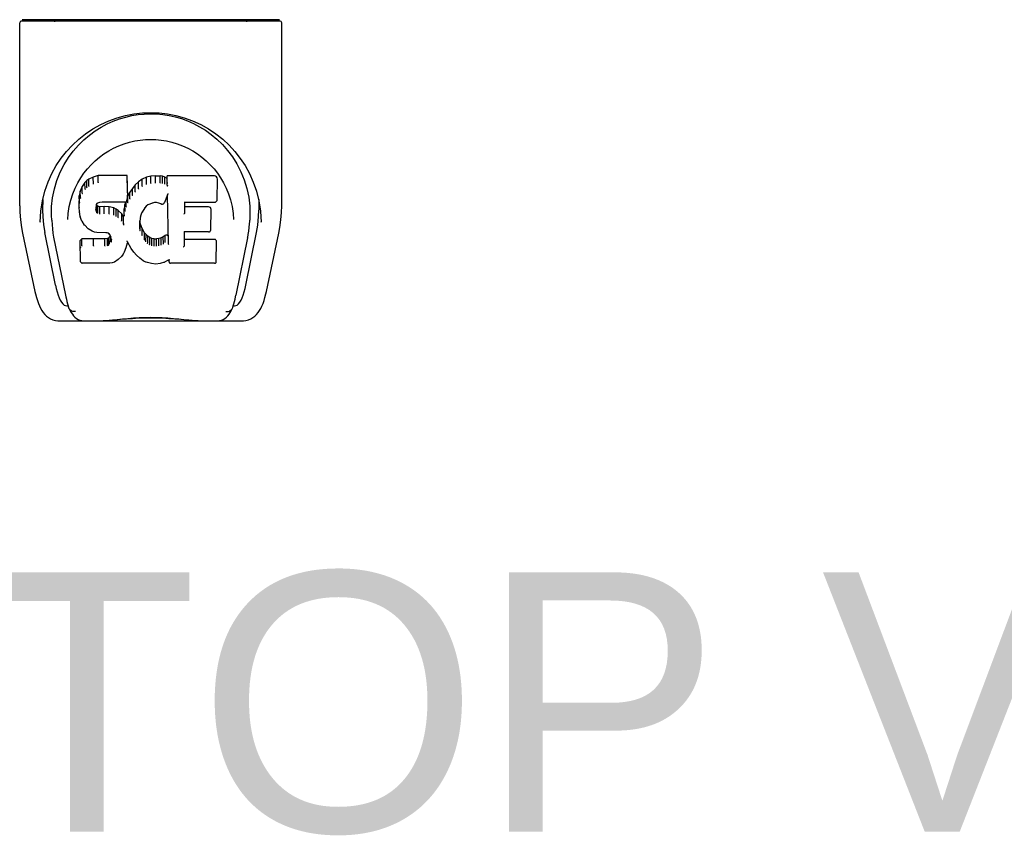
# Model space of a CAD drawing. Header units: inches. Extents: x 0 to 309, y 0 to 200.
# Tile 71 of 119: x 104 to 109, y 158 to 162. Entities that reach past the tile are written whole.
import ezdxf

# ---------------------------------------------------------------- set-up
doc = ezdxf.new("R2010")
doc.units = ezdxf.units.IN
doc.header["$LTSCALE"] = 17
doc.header["$MEASUREMENT"] = 0
doc.layers.add('DIMENSIONS', color=7, linetype='CONTINUOUS')
doc.layers.add('LEFTHAND_DOOR_ASSEMBLY', color=7, linetype='CONTINUOUS')
doc.styles.get("Standard").update_dxf_attribs({"font": 'arial.ttf'})

msp = doc.modelspace()

# ---------------------------------------------------------------- linework, layer by layer
at = {"layer": 'LEFTHAND_DOOR_ASSEMBLY', "color": 7, "linetype": 'Continuous'}
for p, q in [((103.9357, 161.2081), (103.9357, 162.1715)), ((105.3058, 162.1794), (103.9436, 162.1794)), ((105.3014, 162.1873), (103.948, 162.1873)), ((104.0077, 162.1834), (104.0068, 162.1821)), ((104.0099, 162.1873), (104.0077, 162.1833)), ((105.2417, 162.1833), (105.2395, 162.1873)), ((105.3137, 161.2081), (105.3137, 162.1715)), ((104.1922, 161.4628), (104.2174, 161.497)), ((104.3486, 161.3682), (104.3229, 161.36)), ((104.5015, 161.3682), (104.3486, 161.3682)), ((104.3487, 161.3314), (104.3486, 161.3682)), ((104.5009, 161.3333), (104.5015, 161.3682)), ((104.5027, 161.3134), (104.5015, 161.3682)), ((104.6262, 161.3644), (104.6026, 161.359)), ((104.6498, 161.3667), (104.6262, 161.3644)), ((104.6263, 161.3276), (104.6262, 161.3644)), ((104.6498, 161.3667), (104.6738, 161.3663)), ((104.6498, 161.3299), (104.6498, 161.3667)), ((104.6737, 161.3294), (104.6738, 161.3663)), ((104.6866, 161.3643), (104.6738, 161.3663)), ((104.6865, 161.3275), (104.6866, 161.3643)), ((104.6995, 161.3601), (104.6866, 161.3643)), ((104.9601, 161.3661), (104.7114, 161.3661)), ((104.7122, 161.3167), (104.7114, 161.3661)), ((104.9759, 161.3802), (104.9926, 161.3557)), ((104.264, 161.3103), (104.2543, 161.2856)), ((104.2787, 161.3321), (104.264, 161.3103)), ((104.2645, 161.275), (104.264, 161.3103)), ((104.2886, 161.3416), (104.2787, 161.3321)), ((104.2792, 161.2963), (104.2787, 161.3321)), ((104.2997, 161.3493), (104.2886, 161.3416)), ((104.289, 161.3055), (104.2886, 161.3416)), ((104.3229, 161.36), (104.2997, 161.3493)), ((104.3, 161.3129), (104.2997, 161.3493)), ((104.3231, 161.3233), (104.3229, 161.36)), ((104.3487, 161.3313), (104.349, 161.33)), ((104.5021, 161.2791), (104.5027, 161.3134)), ((104.5434, 161.3183), (104.5282, 161.3006)), ((104.5605, 161.3347), (104.5434, 161.3183)), ((104.5438, 161.2824), (104.5434, 161.3183)), ((104.5802, 161.349), (104.5605, 161.3347)), ((104.5609, 161.2986), (104.5605, 161.3347)), ((104.6026, 161.359), (104.5802, 161.349)), ((104.5805, 161.3126), (104.5802, 161.349)), ((104.6028, 161.3223), (104.6026, 161.359)), ((104.6267, 161.3262), (104.6263, 161.3276)), ((104.6499, 161.3285), (104.6498, 161.3299)), ((104.6736, 161.3281), (104.6737, 161.3294)), ((104.6992, 161.3234), (104.6995, 161.3601)), ((104.7116, 161.3521), (104.6995, 161.3601)), ((104.9743, 161.2411), (104.9762, 161.3497)), ((104.2492, 161.2606), (104.2478, 161.2357)), ((104.2543, 161.2856), (104.2492, 161.2606)), ((104.2498, 161.2261), (104.2492, 161.2606)), ((104.2548, 161.2508), (104.2543, 161.2856)), ((104.5038, 161.2606), (104.5005, 161.252)), ((104.5021, 161.2791), (104.5008, 161.2548)), ((104.5149, 161.2813), (104.5038, 161.2606)), ((104.5044, 161.2253), (104.5038, 161.2606)), ((104.5282, 161.3006), (104.5149, 161.2813)), ((104.5154, 161.2458), (104.5149, 161.2813)), ((104.5287, 161.2648), (104.5282, 161.3006)), ((104.7132, 161.266), (104.6972, 161.2263)), ((104.7175, 161.0136), (104.7131, 161.266)), ((104.7135, 161.2672), (104.7134, 161.267)), ((104.7134, 161.267), (104.7134, 161.2667)), ((104.7136, 161.2675), (104.7135, 161.2672)), ((104.7137, 161.2681), (104.7136, 161.2678)), ((104.7136, 161.2678), (104.7136, 161.2675)), ((104.7138, 161.2688), (104.7137, 161.2681)), ((104.714, 161.2698), (104.7138, 161.2688)), ((104.7144, 161.2713), (104.714, 161.2698)), ((104.7146, 161.2727), (104.7144, 161.2713)), ((104.7149, 161.2742), (104.7146, 161.2727)), ((105.1812, 161.2861), (105.1943, 161.2351)), ((104.0465, 161.1812), (104.0551, 161.2351)), ((104.0567, 161.2413), (104.0562, 161.1866)), ((104.2484, 161.2015), (104.2478, 161.2357)), ((104.3402, 161.217), (104.3382, 161.2037)), ((104.3392, 161.1783), (104.3398, 161.2134)), ((104.3425, 161.2097), (104.3398, 161.2134)), ((104.342, 161.2205), (104.3401, 161.2168)), ((104.3448, 161.2227), (104.3418, 161.2203)), ((104.342, 161.1738), (104.3425, 161.2097)), ((104.3462, 161.207), (104.3425, 161.2097)), ((104.3562, 161.2262), (104.3446, 161.2227)), ((104.3459, 161.1705), (104.3462, 161.207)), ((104.3576, 161.2037), (104.3462, 161.207)), ((104.3697, 161.2272), (104.3562, 161.2262)), ((104.3696, 161.2278), (104.3697, 161.2272)), ((104.4826, 161.2272), (104.3697, 161.2272)), ((104.4826, 161.2272), (104.4825, 161.2278)), ((104.4945, 161.2283), (104.4826, 161.2272)), ((104.4893, 161.2163), (104.4854, 161.1935)), ((104.4924, 161.2281), (104.4893, 161.2163)), ((104.4899, 161.1815), (104.4893, 161.2163)), ((104.4991, 161.2405), (104.4949, 161.2286)), ((104.4958, 161.2038), (104.4954, 161.2298)), ((104.4992, 161.2407), (104.4991, 161.2405)), ((104.5008, 161.2547), (104.4992, 161.2407)), ((104.5008, 161.2548), (104.5008, 161.2547)), ((104.6013, 161.2074), (104.5941, 161.1985)), ((104.6102, 161.2134), (104.6012, 161.2073)), ((104.6337, 161.2232), (104.6101, 161.2134)), ((104.6446, 161.2259), (104.6337, 161.2232)), ((104.6556, 161.2258), (104.6445, 161.2259)), ((104.6671, 161.2231), (104.6556, 161.2258)), ((104.6788, 161.2185), (104.6671, 161.2231)), ((104.8029, 161.2271), (104.8019, 161.1687)), ((104.9601, 161.2271), (104.8023, 161.2271)), ((105.1927, 161.2413), (105.1932, 161.1866)), ((104.043, 161.1234), (104.0465, 161.1812)), ((104.2496, 161.1765), (104.2484, 161.2014)), ((104.2484, 161.2013), (104.2484, 161.2013)), ((104.2496, 161.1765), (104.2496, 161.1763)), ((104.2542, 161.1518), (104.2496, 161.1764)), ((104.3382, 161.2038), (104.3373, 161.1896)), ((104.3378, 161.1835), (104.3381, 161.2018)), ((104.3573, 161.1655), (104.3576, 161.1669)), ((104.3807, 161.2045), (104.3576, 161.2037)), ((104.3576, 161.1669), (104.3576, 161.2037)), ((104.4057, 161.2032), (104.3807, 161.2045)), ((104.3807, 161.1676), (104.3807, 161.2045)), ((104.3807, 161.1663), (104.3807, 161.1676)), ((104.4054, 161.165), (104.4056, 161.1663)), ((104.4056, 161.1663), (104.4057, 161.2032)), ((104.4308, 161.1976), (104.4057, 161.2032)), ((104.4306, 161.1608), (104.4308, 161.1976)), ((104.4433, 161.192), (104.4308, 161.1976)), ((104.443, 161.1554), (104.4433, 161.192)), ((104.4544, 161.1841), (104.4433, 161.192)), ((104.454, 161.1477), (104.4544, 161.1841)), ((104.4726, 161.1659), (104.4544, 161.1841)), ((104.4721, 161.1302), (104.4726, 161.1659)), ((104.4817, 161.1514), (104.4726, 161.1659)), ((104.4854, 161.1935), (104.4817, 161.1514)), ((104.486, 161.159), (104.4854, 161.1935)), ((104.571, 161.1545), (104.5675, 161.1287)), ((104.5746, 161.1657), (104.571, 161.1543)), ((104.5801, 161.1764), (104.5746, 161.1655)), ((104.5941, 161.1986), (104.5801, 161.1763)), ((104.9291, 161.2035), (104.8025, 161.2035)), ((104.9406, 161.0826), (104.9425, 161.19)), ((105.0582, 161.168), (105.0604, 161.1372)), ((104.043, 161.1243), (104.043, 161.1234)), ((104.1039, 161.134), (104.1058, 161.1082)), ((104.189, 161.1373), (104.189, 161.137)), ((104.2542, 161.1518), (104.2542, 161.1516)), ((104.2634, 161.1282), (104.2542, 161.1516)), ((104.2634, 161.1282), (104.2635, 161.128)), ((104.2774, 161.1069), (104.2635, 161.128)), ((104.2774, 161.1069), (104.2775, 161.1068)), ((104.295, 161.0887), (104.2775, 161.1068)), ((104.4822, 161.1151), (104.4817, 161.1514)), ((104.4836, 161.1079), (104.4834, 161.1089)), ((104.5675, 161.1288), (104.5663, 161.1026)), ((104.5673, 161.0902), (104.5679, 161.1247)), ((104.5679, 161.1247), (104.5675, 161.1292)), ((104.5705, 161.1129), (104.5679, 161.1247)), ((104.57, 161.078), (104.5705, 161.1129)), ((104.58, 161.0889), (104.5705, 161.1129)), ((105.0604, 161.137), (105.0604, 161.1372)), ((105.2064, 161.1234), (105.2064, 161.1243)), ((103.9508, 161.0645), (104.0159, 160.7591)), ((104.1242, 160.7911), (104.0677, 161.068)), ((104.295, 161.0887), (104.2951, 161.0886)), ((104.3163, 161.0748), (104.2951, 161.0886)), ((104.3163, 161.0748), (104.3164, 161.0748)), ((104.3288, 161.0702), (104.3164, 161.0748)), ((104.3417, 161.068), (104.3289, 161.0702)), ((104.3895, 161.0676), (104.3417, 161.068)), ((104.3895, 161.0676), (104.3896, 161.0682)), ((104.396, 161.067), (104.3895, 161.0676)), ((104.4012, 161.0652), (104.3959, 161.067)), ((104.4058, 161.0617), (104.4011, 161.0652)), ((104.4099, 161.057), (104.4057, 161.0618)), ((104.4126, 161.0514), (104.4069, 161.0439)), ((104.4158, 161.0451), (104.4097, 161.0572)), ((104.5794, 161.0536), (104.58, 161.0889)), ((104.5924, 161.0665), (104.58, 161.0889)), ((104.5919, 161.0309), (104.5924, 161.0665)), ((104.6003, 161.0572), (104.5924, 161.0665)), ((104.5998, 161.0212), (104.6003, 161.0572)), ((104.6096, 161.0488), (104.6003, 161.0572)), ((104.7013, 161.0529), (104.6909, 161.0457)), ((104.7016, 161.0165), (104.7013, 161.0529)), ((104.8014, 161.0714), (104.8001, 160.9971)), ((104.9291, 161.0714), (104.8009, 161.0714)), ((105.1252, 160.7911), (105.1817, 161.068)), ((105.2335, 160.7592), (105.2985, 161.0645)), ((104.1144, 161.0436), (104.1764, 160.7399)), ((104.2619, 161.0351), (104.2539, 161.027)), ((104.2559, 160.9141), (104.2539, 161.027)), ((104.3236, 161.0357), (104.2619, 161.0351)), ((104.2621, 160.9988), (104.2619, 161.0351)), ((104.3843, 161.036), (104.3236, 161.0357)), ((104.3236, 160.9988), (104.3236, 161.0357)), ((104.3979, 161.037), (104.3843, 161.036)), ((104.3843, 160.9991), (104.3843, 161.036)), ((104.3843, 160.9991), (104.3844, 160.9978)), ((104.4024, 161.0395), (104.3979, 161.037)), ((104.3981, 161.0002), (104.3979, 161.037)), ((104.4069, 161.0439), (104.4024, 161.0395)), ((104.4028, 161.0033), (104.4024, 161.0395)), ((104.4074, 161.0078), (104.4069, 161.0439)), ((104.4157, 161.0197), (104.4153, 161.0453)), ((104.4181, 161.0316), (104.4157, 161.0453)), ((104.4176, 161.0256), (104.4175, 161.0355)), ((104.5013, 161.0121), (104.4945, 160.9884)), ((104.501, 161.0235), (104.5008, 161.0241)), ((104.5011, 161.0229), (104.501, 161.0235)), ((104.5013, 161.0224), (104.5011, 161.0229)), ((104.5014, 161.0219), (104.5013, 161.0224)), ((104.5014, 161.0123), (104.5013, 161.0121)), ((104.5015, 161.0215), (104.5014, 161.0219)), ((104.502, 161.0202), (104.5014, 161.0123)), ((104.5221, 160.9844), (104.5019, 161.0201)), ((104.6092, 161.0126), (104.6096, 161.0488)), ((104.6198, 161.0419), (104.6096, 161.0488)), ((104.6195, 161.0055), (104.6198, 161.0419)), ((104.631, 161.0375), (104.6198, 161.0419)), ((104.6308, 161.0008), (104.631, 161.0375)), ((104.6431, 161.0353), (104.631, 161.0375)), ((104.6431, 161.0353), (104.6555, 161.0348)), ((104.6431, 160.9985), (104.6431, 161.0353)), ((104.6676, 161.0366), (104.6555, 161.0348)), ((104.6556, 160.9979), (104.6555, 161.0348)), ((104.6796, 161.0405), (104.6676, 161.0366)), ((104.6678, 160.9998), (104.6676, 161.0366)), ((104.6909, 161.0457), (104.6796, 161.0405)), ((104.6798, 161.0038), (104.6796, 161.0405)), ((104.6912, 161.0091), (104.6909, 161.0457)), ((104.7196, 161.0054), (104.7192, 161.0066)), ((104.9607, 161.032), (104.8007, 161.032)), ((104.9693, 160.915), (104.9711, 161.0214)), ((105.1344, 161.0406), (105.073, 160.7399)), ((104.3236, 160.9988), (104.3236, 160.9975)), ((104.4795, 160.9544), (104.4723, 160.944)), ((104.4796, 160.9545), (104.4795, 160.9544)), ((104.4853, 160.9655), (104.4796, 160.9545)), ((104.4945, 160.9883), (104.4853, 160.9656)), ((104.4853, 160.9656), (104.4853, 160.9655)), ((104.4945, 160.9884), (104.4945, 160.9883)), ((104.5221, 160.9844), (104.5221, 160.9843)), ((104.5352, 160.9657), (104.5221, 160.9843)), ((104.5352, 160.9657), (104.5353, 160.9656)), ((104.5505, 160.9488), (104.5353, 160.9656)), ((104.5675, 160.9337), (104.5505, 160.9488)), ((104.5505, 160.9488), (104.5505, 160.9488)), ((104.6429, 160.9971), (104.6431, 160.9985)), ((104.6557, 160.9966), (104.6556, 160.9979)), ((104.2631, 160.9067), (104.2562, 160.9135)), ((104.2631, 160.9067), (104.2632, 160.9067)), ((104.409, 160.9067), (104.2632, 160.9067)), ((104.409, 160.9067), (104.4089, 160.9072)), ((104.4216, 160.9083), (104.409, 160.9067)), ((104.4337, 160.9126), (104.4217, 160.9083)), ((104.4338, 160.9126), (104.4337, 160.9126)), ((104.4544, 160.9267), (104.4338, 160.9126)), ((104.4545, 160.9268), (104.4544, 160.9267)), ((104.4722, 160.9439), (104.4545, 160.9268)), ((104.4723, 160.944), (104.4722, 160.9439)), ((104.5857, 160.9198), (104.5675, 160.9337)), ((104.5675, 160.9337), (104.5675, 160.9337)), ((104.5857, 160.9198), (104.5858, 160.9198)), ((104.5961, 160.9145), (104.5858, 160.9198)), ((104.5961, 160.9145), (104.5962, 160.9144)), ((104.6071, 160.9107), (104.5962, 160.9144)), ((104.6294, 160.9051), (104.6071, 160.9107)), ((104.6521, 160.9025), (104.6294, 160.9051)), ((104.6751, 160.9057), (104.6521, 160.9025)), ((104.6521, 160.9031), (104.6521, 160.9025)), ((104.6971, 160.9125), (104.6751, 160.9057)), ((104.6971, 160.9126), (104.6972, 160.9126)), ((104.7159, 160.9238), (104.6972, 160.9126)), ((104.7215, 160.9238), (104.7158, 160.9238)), ((104.7211, 160.915), (104.721, 160.9238)), ((104.9607, 160.9067), (104.7296, 160.9067)), ((104.1832, 160.6834), (104.1901, 160.6834)), ((104.1901, 160.6834), (104.1927, 160.6748)), ((104.194, 160.6715), (104.1927, 160.6748)), ((105.0554, 160.6715), (105.0567, 160.6748)), ((105.0567, 160.6748), (105.0593, 160.6834)), ((105.0593, 160.6834), (105.0662, 160.6834)), ((104.14, 160.6046), (105.1094, 160.6046)), ((104.3542, 160.6046), (104.378, 160.6052)), ((104.4023, 160.6046), (104.4003, 160.6065)), ((104.8471, 160.6046), (104.8491, 160.6065))]:
    msp.add_line(p, q, dxfattribs=at)
for points in [[(104.0068, 162.1821), (104.0061, 162.1813), (104.0057, 162.1806), (104.0054, 162.18), (104.0053, 162.1796), (104.0056, 162.1794)], [(105.2426, 162.1821), (105.2423, 162.1824), (105.2417, 162.1834)], [(105.2438, 162.1794), (105.2441, 162.1796), (105.2439, 162.18), (105.2437, 162.1806), (105.2433, 162.1812), (105.2426, 162.1821)], [(104.0551, 161.2351), (104.0682, 161.2861), (104.0851, 161.3341), (104.1053, 161.3788), (104.1283, 161.4201), (104.1539, 161.4585), (104.1821, 161.4942), (104.2127, 161.5275), (104.2462, 161.5585), (104.2823, 161.5871), (104.321, 161.613), (104.3619, 161.6358), (104.4044, 161.6552), (104.448, 161.6711), (104.4922, 161.6832), (104.5366, 161.6918), (104.5808, 161.6969), (104.6249, 161.6985), (104.669, 161.6968), (104.7132, 161.6918), (104.7575, 161.6832), (104.8016, 161.671), (104.8453, 161.6551), (104.8877, 161.6356), (104.9285, 161.6128), (104.9672, 161.5869), (105.0033, 161.5584), (105.0368, 161.5274), (105.0674, 161.4941), (105.0955, 161.4584), (105.1211, 161.42), (105.1441, 161.3787), (105.1644, 161.334), (105.1812, 161.2861)], [(104.4605, 161.6661), (104.4931, 161.6757), (104.5258, 161.6831), (104.5584, 161.6883), (104.591, 161.6915), (104.6236, 161.6926), (104.6561, 161.6916), (104.6886, 161.6886), (104.721, 161.6836), (104.7535, 161.6764)], [(104.7535, 161.6764), (104.786, 161.667), (104.8183, 161.6553), (104.8503, 161.6413)], [(104.2727, 161.5561), (104.3023, 161.5811), (104.3328, 161.6033), (104.3642, 161.6229)], [(104.3642, 161.6229), (104.396, 161.6398), (104.4281, 161.6541), (104.4605, 161.6661)], [(104.8503, 161.6413), (104.8819, 161.6248), (104.913, 161.6057), (104.9436, 161.5838), (104.9734, 161.559), (105.0021, 161.5312), (105.0293, 161.5004), (105.0549, 161.4662), (105.0783, 161.4289), (105.0991, 161.3883), (105.1167, 161.3452), (105.1303, 161.3002), (105.14, 161.2538), (105.1454, 161.2064)], [(104.2174, 161.497), (104.2443, 161.5281), (104.2727, 161.5561)], [(104.2565, 161.3553), (104.2734, 161.3799), (104.2916, 161.4031), (104.3112, 161.4248), (104.3322, 161.4451), (104.3546, 161.4641), (104.3786, 161.4817), (104.4038, 161.4977), (104.4299, 161.5119), (104.4569, 161.5242), (104.4845, 161.5347), (104.5127, 161.5432), (104.5407, 161.5496), (104.5686, 161.5542), (104.5966, 161.5569), (104.6245, 161.5578), (104.6522, 161.557), (104.6799, 161.5543), (104.708, 161.5498), (104.7361, 161.5433), (104.7642, 161.5349), (104.792, 161.5244), (104.8193, 161.5119), (104.8456, 161.4977), (104.8706, 161.4818), (104.8944, 161.4643), (104.917, 161.4453), (104.9381, 161.4249), (104.9577, 161.4033), (104.9759, 161.3802)], [(104.1039, 161.134), (104.1028, 161.1579), (104.1038, 161.2047), (104.109, 161.2513), (104.1185, 161.2976), (104.1319, 161.3426), (104.149, 161.3854), (104.1692, 161.4256), (104.1922, 161.4628)], [(104.2275, 161.3015), (104.2412, 161.3293), (104.2565, 161.3553)], [(104.3001, 161.3128), (104.3002, 161.3126), (104.3003, 161.3123), (104.3004, 161.3121), (104.3006, 161.3119), (104.3008, 161.3117), (104.301, 161.3115)], [(104.3231, 161.3233), (104.3232, 161.323), (104.3233, 161.3228), (104.3234, 161.3225), (104.3235, 161.3223), (104.3237, 161.3221), (104.3238, 161.3219)], [(104.5003, 161.3313), (104.5002, 161.3311), (104.5, 161.3309), (104.4997, 161.3306), (104.4995, 161.3304), (104.4992, 161.3302), (104.499, 161.33)], [(104.5814, 161.3112), (104.5812, 161.3114), (104.581, 161.3116), (104.5809, 161.3118), (104.5807, 161.312), (104.5806, 161.3123), (104.5804, 161.3126)], [(104.6034, 161.3209), (104.6033, 161.3211), (104.6032, 161.3213), (104.6031, 161.3215), (104.603, 161.3218), (104.6029, 161.322), (104.6028, 161.3223)], [(104.686, 161.3261), (104.6861, 161.3263), (104.6862, 161.3265), (104.6863, 161.3268), (104.6864, 161.327), (104.6864, 161.3272), (104.6865, 161.3275)], [(104.6984, 161.3221), (104.6985, 161.3223), (104.6987, 161.3225), (104.6988, 161.3227), (104.699, 161.3229), (104.6991, 161.3231), (104.6992, 161.3234)], [(104.714, 161.3279), (104.7137, 161.3281), (104.7135, 161.3283), (104.7132, 161.3285), (104.713, 161.3288), (104.7128, 161.329), (104.7126, 161.3293)], [(104.7143, 161.3116), (104.714, 161.3121), (104.7137, 161.3126), (104.7134, 161.3132), (104.7131, 161.3137), (104.7129, 161.3142), (104.7126, 161.3148)], [(104.9926, 161.3557), (105.008, 161.3295), (105.0218, 161.3016)], [(104.1967, 161.2047), (104.2049, 161.2394), (104.2153, 161.2717), (104.2275, 161.3015)], [(104.2646, 161.2747), (104.2647, 161.2744), (104.265, 161.2742), (104.2652, 161.2739), (104.2655, 161.2737), (104.2659, 161.2736), (104.2662, 161.2735)], [(104.2792, 161.2961), (104.2794, 161.2958), (104.2796, 161.2956), (104.2798, 161.2953), (104.2801, 161.2951), (104.2804, 161.2949), (104.2807, 161.2948)], [(104.2891, 161.3053), (104.2892, 161.3051), (104.2893, 161.3049), (104.2895, 161.3047), (104.2897, 161.3044), (104.29, 161.3042), (104.2903, 161.304)], [(104.5021, 161.2791), (104.502, 161.2788), (104.5018, 161.2784), (104.5015, 161.2782), (104.5011, 161.278), (104.5006, 161.2778), (104.5002, 161.2778)], [(104.5303, 161.2634), (104.53, 161.2635), (104.5297, 161.2637), (104.5294, 161.2639), (104.5291, 161.2642), (104.5289, 161.2645), (104.5287, 161.2648)], [(104.5453, 161.2809), (104.545, 161.2811), (104.5447, 161.2813), (104.5445, 161.2815), (104.5442, 161.2817), (104.544, 161.282), (104.5438, 161.2824)], [(104.5621, 161.2971), (104.5618, 161.2973), (104.5616, 161.2975), (104.5614, 161.2977), (104.5612, 161.2979), (104.561, 161.2982), (104.5609, 161.2985)], [(104.7133, 161.2663), (104.7132, 161.2662), (104.7132, 161.2661), (104.7132, 161.266)], [(104.7134, 161.2667), (104.7133, 161.2666), (104.7133, 161.2663)], [(105.0218, 161.3016), (105.034, 161.2719), (105.0445, 161.2395), (105.0527, 161.2048), (105.0582, 161.168)], [(103.9357, 161.2082), (103.9365, 161.1748), (103.9396, 161.1349), (103.945, 161.0952), (103.9509, 161.0645)], [(104.2498, 161.2259), (104.25, 161.2256), (104.2502, 161.2253), (104.2505, 161.225), (104.2509, 161.2248), (104.2513, 161.2247), (104.2518, 161.2246)], [(104.2549, 161.2505), (104.255, 161.2502), (104.2553, 161.25), (104.2556, 161.2497), (104.2559, 161.2495), (104.2563, 161.2494), (104.2567, 161.2493)], [(104.3383, 161.2161), (104.3388, 161.2161), (104.3393, 161.2161), (104.3397, 161.2163), (104.34, 161.2166), (104.3401, 161.2168)], [(104.3404, 161.2202), (104.3409, 161.2201), (104.3414, 161.2201), (104.3417, 161.2202), (104.3418, 161.2203)], [(104.3438, 161.2231), (104.3441, 161.2228), (104.3444, 161.2227), (104.3446, 161.2227), (104.3446, 161.2227)], [(104.3559, 161.2267), (104.356, 161.2264), (104.3561, 161.2262), (104.3562, 161.2262)], [(104.4945, 161.2283), (104.4944, 161.2283), (104.4941, 161.2283), (104.4938, 161.2285), (104.4934, 161.2287)], [(104.4949, 161.2286), (104.4948, 161.2284), (104.4946, 161.2283), (104.4945, 161.2283)], [(104.4991, 161.2405), (104.499, 161.2402), (104.4987, 161.2399), (104.4983, 161.2397), (104.4978, 161.2396), (104.4972, 161.2396)], [(104.5008, 161.2547), (104.5007, 161.2545), (104.5005, 161.2542), (104.5002, 161.2539), (104.4998, 161.2537), (104.4993, 161.2536), (104.4988, 161.2535)], [(104.5062, 161.2239), (104.5058, 161.224), (104.5054, 161.2242), (104.5051, 161.2244), (104.5048, 161.2246), (104.5045, 161.2249), (104.5044, 161.2253)], [(104.5171, 161.2443), (104.5168, 161.2445), (104.5164, 161.2446), (104.5161, 161.2448), (104.5159, 161.2451), (104.5156, 161.2454), (104.5154, 161.2458)], [(104.6012, 161.2073), (104.601, 161.2072), (104.6007, 161.2072), (104.6004, 161.2072), (104.5999, 161.2074)], [(104.6102, 161.2134), (104.6099, 161.2134), (104.6096, 161.2135), (104.6092, 161.2138)], [(104.6337, 161.2232), (104.6335, 161.2232), (104.6333, 161.2233), (104.633, 161.2236)], [(104.6446, 161.2259), (104.6445, 161.2259), (104.6444, 161.2261), (104.6443, 161.2265)], [(104.6556, 161.2258), (104.6556, 161.2258), (104.6557, 161.226), (104.6558, 161.2263)], [(104.6671, 161.2231), (104.6672, 161.2231), (104.6674, 161.2232), (104.6677, 161.2236)], [(104.6788, 161.2185), (104.6791, 161.2184), (104.681, 161.2178), (104.6831, 161.2175), (104.6853, 161.2175), (104.6874, 161.2179), (104.6895, 161.2185), (104.6914, 161.2195), (104.6932, 161.2207), (104.6947, 161.2222), (104.6959, 161.2239), (104.697, 161.2258), (104.6972, 161.2263)], [(104.6795, 161.219), (104.6792, 161.2187), (104.679, 161.2185), (104.6788, 161.2185)], [(104.801, 161.2277), (104.8012, 161.2275), (104.8015, 161.2274), (104.8017, 161.2273), (104.8019, 161.2272), (104.8021, 161.2271), (104.8023, 161.2271)], [(104.9601, 161.2271), (104.9613, 161.2272), (104.9635, 161.2276), (104.9657, 161.2283), (104.9677, 161.2293), (104.9696, 161.2307), (104.9712, 161.2325), (104.9725, 161.2345), (104.9736, 161.2368), (104.9742, 161.2393), (104.9743, 161.2411)], [(105.1454, 161.2064), (105.1466, 161.1588), (105.1455, 161.134)], [(105.1943, 161.2351), (105.2029, 161.1811), (105.2064, 161.1234)], [(105.2985, 161.0645), (105.3042, 161.0945), (105.3097, 161.1343), (105.3128, 161.1743), (105.3137, 161.2082)], [(104.0562, 161.1867), (104.057, 161.1522), (104.061, 161.1082), (104.0677, 161.068)], [(104.189, 161.1373), (104.1912, 161.1678), (104.1967, 161.2047)], [(104.2484, 161.2013), (104.2485, 161.201), (104.2487, 161.2007), (104.249, 161.2004), (104.2494, 161.2002), (104.2499, 161.2001), (104.2504, 161.2)], [(104.2496, 161.1763), (104.2497, 161.1762), (104.2499, 161.1759), (104.2502, 161.1756), (104.2506, 161.1754), (104.2511, 161.1753), (104.2516, 161.1753)], [(104.3354, 161.1883), (104.3359, 161.1883), (104.3363, 161.1885), (104.3367, 161.1887), (104.337, 161.1889), (104.3373, 161.1893), (104.3373, 161.1896)], [(104.3358, 161.1819), (104.3363, 161.182), (104.3367, 161.1821), (104.337, 161.1823), (104.3374, 161.1826), (104.3376, 161.1829), (104.3377, 161.1832)], [(104.3362, 161.2025), (104.3368, 161.2026), (104.3372, 161.2027), (104.3376, 161.2029), (104.338, 161.2032), (104.3382, 161.2035), (104.3382, 161.2037)], [(104.3375, 161.1766), (104.3378, 161.1767), (104.3381, 161.1768), (104.3384, 161.177), (104.3387, 161.1773), (104.339, 161.1775), (104.3391, 161.1778)], [(104.3406, 161.1722), (104.3409, 161.1723), (104.3411, 161.1725), (104.3414, 161.1727), (104.3416, 161.173), (104.3418, 161.1732), (104.3419, 161.1734)], [(104.345, 161.169), (104.3452, 161.1692), (104.3453, 161.1693), (104.3455, 161.1696), (104.3456, 161.1698), (104.3457, 161.17), (104.3458, 161.1703)], [(104.43, 161.1595), (104.4301, 161.1598), (104.4303, 161.16), (104.4304, 161.1602), (104.4304, 161.1604), (104.4305, 161.1606), (104.4306, 161.1609)], [(104.442, 161.1541), (104.4423, 161.1543), (104.4425, 161.1545), (104.4426, 161.1547), (104.4427, 161.1549), (104.4429, 161.1552), (104.443, 161.1554)], [(104.4879, 161.1576), (104.4875, 161.1576), (104.487, 161.1578), (104.4866, 161.158), (104.4863, 161.1583), (104.4861, 161.1586), (104.486, 161.159)], [(104.4918, 161.1801), (104.4913, 161.1802), (104.4909, 161.1803), (104.4905, 161.1805), (104.4902, 161.1808), (104.49, 161.1811), (104.4898, 161.1815)], [(104.4977, 161.2023), (104.4973, 161.2024), (104.4969, 161.2026), (104.4965, 161.2028), (104.4962, 161.203), (104.496, 161.2034), (104.4958, 161.2037)], [(104.571, 161.1543), (104.5708, 161.154), (104.5705, 161.1537), (104.5701, 161.1535), (104.5696, 161.1534), (104.5691, 161.1534)], [(104.5745, 161.1655), (104.5745, 161.1655), (104.5742, 161.1652), (104.5738, 161.165), (104.5733, 161.1649), (104.5728, 161.165)], [(104.5801, 161.1763), (104.5799, 161.1761), (104.5795, 161.1759), (104.579, 161.1759), (104.5784, 161.176)], [(104.5941, 161.1985), (104.5939, 161.1984), (104.5937, 161.1982), (104.5933, 161.1982), (104.5929, 161.1982), (104.5925, 161.1983)], [(104.7999, 161.1653), (104.8001, 161.1655), (104.8004, 161.1657), (104.8006, 161.166), (104.8009, 161.1662), (104.8011, 161.1664), (104.8012, 161.1667)], [(105.1817, 161.068), (105.1884, 161.1079), (105.1924, 161.152), (105.1932, 161.1868)], [(104.1057, 161.1083), (104.1075, 161.0884), (104.1107, 161.0646), (104.1144, 161.0436)], [(104.2542, 161.1516), (104.2544, 161.1514), (104.2547, 161.1511), (104.2551, 161.1509), (104.2556, 161.1508), (104.2561, 161.1508)], [(104.2635, 161.128), (104.2638, 161.1278), (104.2641, 161.1276), (104.2647, 161.1275), (104.2652, 161.1276)], [(104.2775, 161.1068), (104.2775, 161.1067), (104.2778, 161.1066), (104.2781, 161.1065), (104.2785, 161.1065), (104.2789, 161.1067)], [(104.4527, 161.1465), (104.453, 161.1466), (104.4532, 161.1468), (104.4534, 161.147), (104.4536, 161.1473), (104.4538, 161.1475), (104.4539, 161.1478)], [(104.4705, 161.1286), (104.4708, 161.1287), (104.4711, 161.1289), (104.4714, 161.1291), (104.4716, 161.1294), (104.4718, 161.1296), (104.472, 161.1299)], [(104.4834, 161.1089), (104.4829, 161.111), (104.4826, 161.1121), (104.4825, 161.1131), (104.4823, 161.114)], [(104.5663, 161.1024), (104.5662, 161.1022), (104.566, 161.1018), (104.5657, 161.1016), (104.5653, 161.1014), (104.5648, 161.1012), (104.5644, 161.1012)], [(104.5675, 161.1286), (104.5674, 161.1285), (104.5672, 161.1281), (104.5669, 161.1279), (104.5665, 161.1277), (104.566, 161.1275), (104.5655, 161.1275)], [(105.1344, 161.0407), (105.1351, 161.0439), (105.1356, 161.0468), (105.1362, 161.0496), (105.1367, 161.0524), (105.1372, 161.0552), (105.1377, 161.0581), (105.1382, 161.0612), (105.1387, 161.0643), (105.1392, 161.0676), (105.1397, 161.0708), (105.1401, 161.0742), (105.1406, 161.0776), (105.141, 161.0811), (105.1414, 161.0846), (105.1419, 161.0882), (105.1422, 161.0919), (105.1426, 161.0956), (105.143, 161.0995), (105.1433, 161.1034), (105.1436, 161.1074), (105.1455, 161.134)], [(104.2951, 161.0886), (104.2953, 161.0885), (104.2956, 161.0885), (104.2959, 161.0885), (104.2963, 161.0887)], [(104.3164, 161.0748), (104.3166, 161.0748), (104.3169, 161.0749), (104.3172, 161.0752)], [(104.3289, 161.0702), (104.329, 161.0702), (104.3292, 161.0704), (104.3294, 161.0707)], [(104.3417, 161.068), (104.3417, 161.0681), (104.3418, 161.0682), (104.3419, 161.0686)], [(104.396, 161.067), (104.396, 161.067), (104.3962, 161.0672), (104.3964, 161.0675)], [(104.4012, 161.0652), (104.4015, 161.0652), (104.4018, 161.0653), (104.4021, 161.0656)], [(104.4058, 161.0617), (104.406, 161.0616), (104.4063, 161.0616), (104.4067, 161.0617), (104.4071, 161.0618)], [(104.4098, 161.057), (104.41, 161.0569), (104.4104, 161.0567), (104.4109, 161.0567), (104.4114, 161.0568)], [(104.5673, 161.09), (104.5672, 161.0897), (104.5669, 161.0894), (104.5666, 161.0891), (104.5662, 161.0889), (104.5658, 161.0888), (104.5654, 161.0887)], [(104.5699, 161.0778), (104.5698, 161.0775), (104.5695, 161.0772), (104.5692, 161.0769), (104.5689, 161.0767), (104.5685, 161.0766), (104.5681, 161.0765)], [(104.5794, 161.0534), (104.5792, 161.0531), (104.579, 161.0529), (104.5787, 161.0526), (104.5784, 161.0524), (104.578, 161.0523), (104.5776, 161.0521)], [(104.7168, 161.05), (104.7161, 161.0509), (104.7155, 161.0517), (104.7148, 161.0524), (104.714, 161.053), (104.7133, 161.0535), (104.7125, 161.0539), (104.7117, 161.0542), (104.7109, 161.0545), (104.7101, 161.0547), (104.7093, 161.0549), (104.7085, 161.055), (104.7077, 161.055)], [(104.7995, 161.0719), (104.7998, 161.0718), (104.8, 161.0716), (104.8002, 161.0715), (104.8005, 161.0714), (104.8007, 161.0714), (104.8009, 161.0714)], [(104.9291, 161.0714), (104.9307, 161.0715), (104.9324, 161.0718), (104.9341, 161.0725), (104.9356, 161.0734), (104.937, 161.0745), (104.9382, 161.0758), (104.9391, 161.0772), (104.9399, 161.0788), (104.9404, 161.0807), (104.9406, 161.0826)], [(104.3981, 161.0004), (104.3982, 161.0001), (104.3983, 160.9997), (104.3984, 160.9995), (104.3985, 160.9993), (104.3986, 160.9991), (104.3987, 160.9989)], [(104.4029, 161.003), (104.403, 161.0028), (104.4032, 161.0025), (104.4034, 161.0023), (104.4036, 161.0021), (104.4038, 161.0019), (104.404, 161.0018)], [(104.4074, 161.008), (104.4076, 161.0076), (104.4078, 161.0073), (104.4081, 161.0071), (104.4083, 161.0069), (104.4086, 161.0067), (104.4089, 161.0066)], [(104.4158, 161.0451), (104.4159, 161.0449), (104.4162, 161.0447), (104.4166, 161.0445), (104.4171, 161.0444), (104.4176, 161.0444)], [(104.4158, 161.0193), (104.416, 161.019), (104.4162, 161.0188), (104.4165, 161.0185), (104.4168, 161.0183), (104.4171, 161.0182), (104.4175, 161.0181)], [(104.4177, 161.0252), (104.4178, 161.0249), (104.4181, 161.0246), (104.4184, 161.0244), (104.4187, 161.0242), (104.4191, 161.024), (104.4196, 161.0239)], [(104.4181, 161.0316), (104.4182, 161.0313), (104.4185, 161.031), (104.4188, 161.0308), (104.4192, 161.0306), (104.4196, 161.0305), (104.4201, 161.0305)], [(104.5013, 161.0121), (104.5013, 161.012), (104.5011, 161.0117), (104.5008, 161.0114), (104.5004, 161.0113), (104.4999, 161.0112), (104.4994, 161.0112)], [(104.5008, 161.0241), (104.5007, 161.0248), (104.5006, 161.0251)], [(104.5018, 161.0204), (104.5018, 161.0206), (104.5017, 161.0207), (104.5017, 161.0208), (104.5016, 161.021), (104.5016, 161.0211), (104.5015, 161.0213), (104.5015, 161.0215)], [(104.5019, 161.0201), (104.5019, 161.0202), (104.5019, 161.0203), (104.5018, 161.0204), (104.5018, 161.0204)], [(104.5903, 161.0294), (104.5906, 161.0295), (104.5909, 161.0297), (104.5912, 161.0299), (104.5914, 161.0302), (104.5916, 161.0304), (104.5918, 161.0307)], [(104.5984, 161.0198), (104.5987, 161.0199), (104.599, 161.0201), (104.5992, 161.0203), (104.5994, 161.0205), (104.5997, 161.0208), (104.5999, 161.0212)], [(104.608, 161.0111), (104.6083, 161.0114), (104.6086, 161.0116), (104.6088, 161.0118), (104.6089, 161.012), (104.6091, 161.0123), (104.6093, 161.0126)], [(104.6186, 161.004), (104.6188, 161.0042), (104.619, 161.0045), (104.6191, 161.0047), (104.6193, 161.0049), (104.6194, 161.0051), (104.6195, 161.0055)], [(104.6302, 160.9993), (104.6304, 160.9996), (104.6305, 160.9998), (104.6305, 161), (104.6306, 161.0002), (104.6307, 161.0005), (104.6308, 161.0008)], [(104.6682, 160.9985), (104.6681, 160.9987), (104.668, 160.9989), (104.668, 160.9991), (104.6679, 160.9993), (104.6678, 160.9996), (104.6678, 160.9998)], [(104.6805, 161.0025), (104.6804, 161.0026), (104.6802, 161.0028), (104.6801, 161.0031), (104.68, 161.0033), (104.6799, 161.0035), (104.6798, 161.0038)], [(104.6921, 161.0078), (104.6919, 161.008), (104.6917, 161.0083), (104.6916, 161.0085), (104.6914, 161.0087), (104.6913, 161.0089), (104.6912, 161.0091)], [(104.7192, 161.0066), (104.7186, 161.0089), (104.7182, 161.0101), (104.7177, 161.0122)], [(104.2548, 160.9914), (104.255, 160.9911), (104.2553, 160.9909), (104.2555, 160.9907), (104.2559, 160.9905), (104.2562, 160.9904), (104.2565, 160.9903)], [(104.2622, 160.9982), (104.2623, 160.998), (104.2625, 160.9978), (104.2626, 160.9975), (104.2627, 160.9973), (104.2628, 160.9971), (104.263, 160.9969)], [(104.4795, 160.9544), (104.4793, 160.9542), (104.4789, 160.954), (104.4784, 160.9539), (104.4779, 160.954)], [(104.4853, 160.9655), (104.485, 160.9652), (104.4846, 160.965), (104.4841, 160.9649), (104.4835, 160.965)], [(104.4945, 160.9883), (104.4944, 160.9881), (104.4941, 160.9878), (104.4937, 160.9876), (104.4932, 160.9875), (104.4926, 160.9876)], [(104.5221, 160.9843), (104.5223, 160.9841), (104.5227, 160.9839), (104.5232, 160.9839), (104.5237, 160.984)], [(104.5353, 160.9656), (104.5354, 160.9655), (104.5357, 160.9654), (104.536, 160.9653), (104.5364, 160.9653), (104.5368, 160.9655)], [(104.5505, 160.9488), (104.5507, 160.9486), (104.551, 160.9486), (104.5514, 160.9486), (104.5519, 160.9488)], [(104.7981, 160.9938), (104.7984, 160.994), (104.7986, 160.9942), (104.7989, 160.9944), (104.7991, 160.9946), (104.7993, 160.9949), (104.7995, 160.9951)], [(104.2559, 160.9141), (104.256, 160.9138), (104.2562, 160.9135)], [(104.2562, 160.9135), (104.2565, 160.9133), (104.2568, 160.9131), (104.2573, 160.9131), (104.2579, 160.9132)], [(104.2632, 160.9067), (104.2633, 160.9067), (104.2634, 160.9067), (104.2636, 160.9068), (104.2637, 160.9069), (104.2638, 160.9071), (104.2639, 160.9072)], [(104.4217, 160.9083), (104.4216, 160.9083), (104.4214, 160.9085), (104.4212, 160.9089)], [(104.4337, 160.9126), (104.4335, 160.9126), (104.4332, 160.9127), (104.4328, 160.913)], [(104.4544, 160.9267), (104.4543, 160.9266), (104.454, 160.9266), (104.4536, 160.9267), (104.4532, 160.9269)], [(104.4722, 160.9439), (104.4722, 160.9439), (104.4719, 160.9437), (104.4716, 160.9436), (104.4712, 160.9437), (104.4707, 160.9438)], [(104.5675, 160.9337), (104.5677, 160.9336), (104.568, 160.9335), (104.5684, 160.9336), (104.5688, 160.9338)], [(104.5858, 160.9198), (104.5858, 160.9197), (104.5861, 160.9197), (104.5864, 160.9198), (104.5868, 160.9201)], [(104.5962, 160.9144), (104.5964, 160.9144), (104.5966, 160.9146), (104.5969, 160.9149)], [(104.6071, 160.9107), (104.6073, 160.9107), (104.6075, 160.9109), (104.6077, 160.9112)], [(104.6294, 160.9051), (104.6294, 160.9051), (104.6296, 160.9053), (104.6297, 160.9056)], [(104.6746, 160.9062), (104.6748, 160.9059), (104.6749, 160.9058), (104.6751, 160.9057)], [(104.6963, 160.913), (104.6966, 160.9127), (104.6969, 160.9126), (104.6971, 160.9126)], [(104.7153, 160.9243), (104.7154, 160.9242), (104.7155, 160.924), (104.7156, 160.9239), (104.7157, 160.9238), (104.7157, 160.9238), (104.7158, 160.9238)], [(104.7211, 160.9151), (104.7214, 160.9131), (104.722, 160.9113), (104.723, 160.9098), (104.7243, 160.9086), (104.7257, 160.9076), (104.7273, 160.907), (104.7289, 160.9067), (104.7296, 160.9067)], [(104.7229, 160.9243), (104.7226, 160.9242), (104.7224, 160.924), (104.7221, 160.9239), (104.7219, 160.9238), (104.7217, 160.9238), (104.7215, 160.9238)], [(104.9607, 160.9067), (104.9618, 160.9067), (104.9633, 160.9071), (104.9648, 160.9077), (104.9662, 160.9086), (104.9674, 160.9099), (104.9684, 160.9114), (104.969, 160.9132), (104.9693, 160.915)], [(104.0159, 160.7591), (104.0189, 160.7461), (104.0236, 160.7275), (104.0286, 160.7108), (104.0339, 160.6959), (104.0394, 160.6823), (104.0454, 160.6699), (104.0519, 160.6585), (104.0591, 160.648), (104.0672, 160.6382), (104.0763, 160.6293), (104.0866, 160.6214), (104.098, 160.6148), (104.1103, 160.6096), (104.1233, 160.6062)], [(104.1242, 160.7911), (104.1279, 160.7744), (104.1326, 160.7562), (104.1377, 160.7396), (104.1432, 160.7248), (104.1492, 160.712), (104.1556, 160.7015), (104.1625, 160.6931), (104.1699, 160.6873), (104.1772, 160.6841), (104.1832, 160.6834)], [(105.0662, 160.6834), (105.0722, 160.6841), (105.0796, 160.6873), (105.0869, 160.6931), (105.0939, 160.7016), (105.1003, 160.7122), (105.1062, 160.725), (105.1118, 160.7398), (105.1169, 160.7564), (105.1215, 160.7746), (105.1252, 160.7911)], [(105.1253, 160.6061), (105.1384, 160.6094), (105.1508, 160.6144), (105.1622, 160.621), (105.1725, 160.6289), (105.1817, 160.6378), (105.1899, 160.6475), (105.1972, 160.6581), (105.2038, 160.6695), (105.2098, 160.6819), (105.2154, 160.6955), (105.2207, 160.7106), (105.2257, 160.7273), (105.2305, 160.746), (105.2335, 160.7591)], [(104.1764, 160.7399), (104.1785, 160.7298), (104.1813, 160.7175), (104.1841, 160.7056), (104.1871, 160.6941), (104.1901, 160.6834)], [(105.0593, 160.6834), (105.0623, 160.6943), (105.0653, 160.7058), (105.0682, 160.7177), (105.0709, 160.7301), (105.073, 160.7399)], [(104.2301, 160.6527), (104.225, 160.6526), (104.22, 160.653), (104.2152, 160.6541), (104.2107, 160.6557), (104.2064, 160.6578), (104.2026, 160.6604), (104.1993, 160.6636), (104.1965, 160.6671), (104.1943, 160.6709), (104.194, 160.6715)], [(104.194, 160.6715), (104.1995, 160.6602), (104.2061, 160.6485), (104.2126, 160.6386), (104.2194, 160.63), (104.2266, 160.6226), (104.2345, 160.6162), (104.2432, 160.611), (104.2525, 160.6072), (104.2623, 160.6051), (104.2692, 160.6046)], [(104.9802, 160.6046), (104.9873, 160.6051), (104.9971, 160.6072), (105.0064, 160.6111), (105.0151, 160.6163), (105.0229, 160.6227), (105.0301, 160.6301), (105.0369, 160.6387), (105.0434, 160.6487), (105.05, 160.6604), (105.0554, 160.6715)], [(105.0193, 160.6527), (105.0244, 160.6526), (105.0294, 160.653), (105.0342, 160.6541), (105.0387, 160.6557), (105.0429, 160.6578), (105.0467, 160.6604), (105.0501, 160.6636), (105.0529, 160.6671), (105.0551, 160.6709), (105.0554, 160.6715)], [(104.1233, 160.6062), (104.1366, 160.6047), (104.14, 160.6046)], [(104.3542, 160.6046), (104.3755, 160.6052), (104.3986, 160.6066)], [(104.378, 160.6052), (104.4066, 160.6069), (104.4361, 160.6094), (104.4665, 160.6121), (104.4974, 160.6148), (104.5285, 160.6172), (104.5603, 160.6191), (104.5924, 160.6203), (104.6247, 160.6208), (104.6568, 160.6203), (104.6886, 160.6192), (104.7205, 160.6173), (104.7519, 160.6149), (104.7827, 160.6121), (104.8128, 160.6094), (104.8424, 160.6069)], [(104.3986, 160.6066), (104.4232, 160.6088), (104.4492, 160.6114), (104.4764, 160.6141), (104.5046, 160.6168), (104.5337, 160.6191), (104.5634, 160.621), (104.5938, 160.6221), (104.6245, 160.6226), (104.655, 160.6222), (104.6852, 160.621), (104.7152, 160.6192), (104.7444, 160.6168), (104.7726, 160.6142), (104.7998, 160.6114), (104.8259, 160.6088)], [(104.8259, 160.6088), (104.8506, 160.6067), (104.8738, 160.6052), (104.8952, 160.6046)], [(104.8424, 160.6069), (104.8712, 160.6052), (104.8952, 160.6046)], [(105.1094, 160.6046), (105.112, 160.6047), (105.1253, 160.6061)]]:
    msp.add_lwpolyline(points, dxfattribs=at)
for centre, radius, start, end in [((103.9436, 162.1715), 0.00787, 90, 180), ((104.1175, 162.1991), 0.0197, 270, 323.006), ((105.1319, 162.1991), 0.0197, 216.994, 270), ((105.3058, 162.1715), 0.00787, 0, 90)]:
    msp.add_arc(centre, radius, start, end, dxfattribs=at)
for centre, major_axis, ratio, start_param, end_param in [((104.9601, 161.35), (0, 0.0161), 0.999848, -1.588252, 0), ((104.499, 161.3334), (-0.00006, 0.00283), 0.69468, -2.388692, -1.626091), ((104.7139, 161.3313), (-0.00005, 0.00283), 0.694711, -4.711973, -3.921462), ((104.7142, 161.3154), (-0.00119, 0.00309), 0.517372, 0.955426, 1.594301), ((104.2696, 161.2833), (0.00493, 0.00872), 0.139701, -3.375731, -3.231538), ((104.286, 161.304), (0.00667, 0.00805), 0.161626, -3.329134, -3.201937), ((104.259, 161.2618), (0.004, 0.0113), 0.082603, -3.358849, -3.237788), ((104.3352, 161.1921), (-0.00245, 0.00904), 0.086305, -3.009796, -2.851612), ((104.3357, 161.1838), (-0.00334, 0.00617), 0.202659, -3.013778, -2.795609), ((104.3368, 161.1789), (-0.0051, 0.00558), 0.236803, -3.069215, -2.893885), ((104.3404, 161.1738), (0.00537, -0.00361), 0.301523, 0.056707, 0.196496), ((104.7999, 161.1687), (0.00005, 0.00283), 0.694711, -2.361723, -1.571213), ((104.9291, 161.1902), (0, 0.0133), 0.999848, -1.588252, 0), ((104.4657, 161.1377), (-0.00628, 0.00793), 0.164287, -3.076154, -2.942496), ((104.4839, 161.1126), (-0.00129, 0.00383), 0.306196, 0.760017, 1.08509), ((104.7077, 161.0442), (0, 0.0108), 0.999848, 0, 0.641022), ((104.4092, 161.0082), (0.00623, 0.00529), 0.230667, 2.952001, 3.091843), ((104.4197, 161.0257), (0.00377, 0.00659), 0.191545, -3.454301, -3.256285), ((104.4202, 161.0331), (0.00243, 0.00802), 0.107328, -3.463611, -3.284363), ((104.5853, 161.0398), (-0.00646, 0.00915), 0.140046, -3.074302, -2.951316), ((104.7195, 161.0106), (-0.00163, 0.00422), 0.284259, 0.65996, 1.068541), ((104.9607, 161.0216), (0, 0.0104), 0.999848, -1.588252, 0), ((104.2565, 160.9945), (0.00133, 0.0034), 0.413699, -3.931587, -3.404362), ((104.265, 161.0003), (0.00243, 0.00249), 0.565489, -3.661377, -3.398136), ((104.7982, 160.9972), (0.00005, 0.00283), 0.694711, -2.361723, -1.571213)]:
    msp.add_ellipse(centre, major_axis=major_axis, ratio=ratio, start_param=start_param, end_param=end_param, dxfattribs=at)

# ---------------------------------------------------------------- texts
at = {"layer": 'DIMENSIONS', "color": 2, "linetype": 'Continuous', "insert": (108.364, 159.2821), "char_height": 1.36364, "width": 9.291991, "attachment_point": 2, "line_spacing_factor": 0.9}
msp.add_mtext('TOP VIEW', dxfattribs=at)

doc.saveas('drawing.dxf')
